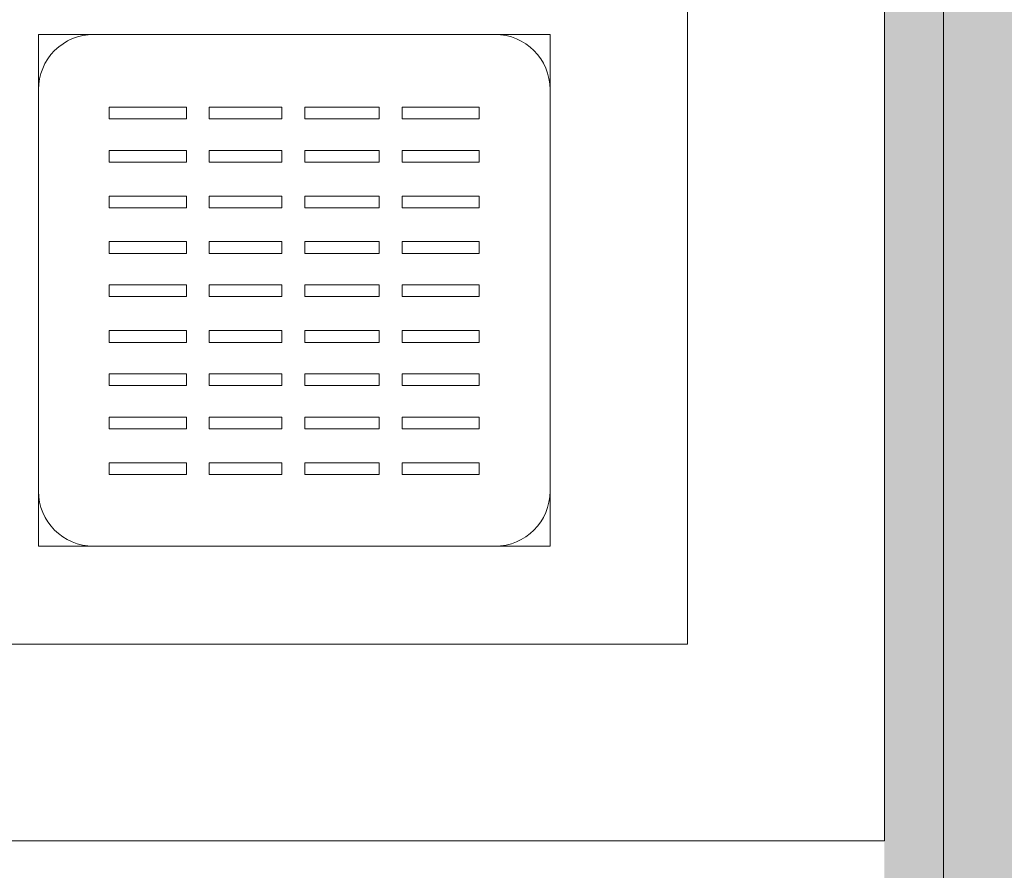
# Model space of a CAD drawing. Header units: millimetres. Extents: x 4.1 to 90.4, y -1.2 to 68.4.
# Tile 115 of 256: x 41.652 to 41.902, y 42.357 to 42.574. Entities that reach past the tile are written whole.
import ezdxf

# ---------------------------------------------------------------- set-up
doc = ezdxf.new("R2010")
doc.units = ezdxf.units.MM
for name, color, linetype, lineweight in [('A-FLOR-PATT', 7, 'Continuous', 15), ('I-WALL', 7, 'Continuous', 5), ('P-SANR-FIXT', 7, 'Continuous', 5)]:
    doc.layers.add(name, color=color, linetype=linetype, lineweight=lineweight)

# ---------------------------------------------------------------- blocks, each defined once
blk = doc.blocks.new('LAG-D2010-APPAREILS SANITAIRES-RECEVEUR DE DOUCHE-900x900mm - LAG-D2010-APPAREILS SANITAIRES-RECEVEUR DE DOUCHE-900x900mm-V13-MUC-LAG-PRO-PLA-ARC-TZN-SS01-AP04B-04RP Maçonnerie')
at = {"layer": 'P-SANR-FIXT', "color": 9, "true_color": 0xc0c0c0}
for p, q in [((0.95, 0.95), (0.05, 0.95)), ((0.9, 0.9), (0.1, 0.9)), ((0.1, 0.9), (0.1, 0.58349)), ((0.1, 0.9), (0.9, 0.9)), ((0.1, 0.58349), (0.1, 0.9)), ((0.1, 0.58349), (0.1, 0.9)), ((0.1, 0.9), (0.9, 0.9)), ((0.26494, 0.8751), (0.13494, 0.8751)), ((0.13494, 0.8751), (0.13494, 0.745)), ((0.25094, 0.8751), (0.14894, 0.8751)), ((0.26494, 0.745), (0.26494, 0.8751)), ((0.13494, 0.8611), (0.13494, 0.759)), ((0.26494, 0.759), (0.26494, 0.8611)), ((0.15294, 0.85691), (0.17255, 0.85691)), ((0.15294, 0.85691), (0.15294, 0.85392)), ((0.17255, 0.85392), (0.17255, 0.85691)), ((0.17835, 0.85691), (0.19728, 0.85691)), ((0.17835, 0.85392), (0.17835, 0.85691)), ((0.19728, 0.85392), (0.19728, 0.85691)), ((0.20308, 0.85691), (0.22154, 0.85691)), ((0.20308, 0.85392), (0.20308, 0.85691)), ((0.22154, 0.85392), (0.22154, 0.85691)), ((0.22734, 0.85691), (0.24695, 0.85691)), ((0.22734, 0.85392), (0.22734, 0.85691)), ((0.24695, 0.85392), (0.24695, 0.85691)), ((0.15294, 0.85392), (0.17255, 0.85392)), ((0.17835, 0.85392), (0.19728, 0.85392)), ((0.20308, 0.85392), (0.22154, 0.85392)), ((0.22734, 0.85392), (0.24695, 0.85392)), ((0.15294, 0.84528), (0.17255, 0.84528)), ((0.15294, 0.84528), (0.15294, 0.8423)), ((0.17255, 0.8423), (0.17255, 0.84528)), ((0.17835, 0.84528), (0.19728, 0.84528)), ((0.17835, 0.8423), (0.17835, 0.84528)), ((0.19728, 0.8423), (0.19728, 0.84528)), ((0.20308, 0.84528), (0.22154, 0.84528)), ((0.20308, 0.8423), (0.20308, 0.84528)), ((0.22154, 0.8423), (0.22154, 0.84528)), ((0.22734, 0.84528), (0.24695, 0.84528)), ((0.22734, 0.8423), (0.22734, 0.84528)), ((0.24695, 0.8423), (0.24695, 0.84528)), ((0.15294, 0.8423), (0.17255, 0.8423)), ((0.17835, 0.8423), (0.19728, 0.8423)), ((0.20308, 0.8423), (0.22154, 0.8423)), ((0.22734, 0.8423), (0.24695, 0.8423)), ((0.15294, 0.83428), (0.17255, 0.83428)), ((0.15294, 0.83428), (0.15294, 0.8313)), ((0.17255, 0.8313), (0.17255, 0.83428)), ((0.17835, 0.83428), (0.19728, 0.83428)), ((0.17835, 0.8313), (0.17835, 0.83428)), ((0.19728, 0.8313), (0.19728, 0.83428)), ((0.20308, 0.83428), (0.22154, 0.83428)), ((0.20308, 0.8313), (0.20308, 0.83428)), ((0.22154, 0.8313), (0.22154, 0.83428)), ((0.22734, 0.83428), (0.24695, 0.83428)), ((0.22734, 0.8313), (0.22734, 0.83428)), ((0.24695, 0.8313), (0.24695, 0.83428)), ((0.15294, 0.8313), (0.17255, 0.8313)), ((0.17835, 0.8313), (0.19728, 0.8313)), ((0.20308, 0.8313), (0.22154, 0.8313)), ((0.22734, 0.8313), (0.24695, 0.8313)), ((0.15294, 0.82328), (0.17255, 0.82328)), ((0.15294, 0.82328), (0.15294, 0.8203)), ((0.17255, 0.8203), (0.17255, 0.82328)), ((0.17835, 0.82328), (0.19728, 0.82328)), ((0.17835, 0.8203), (0.17835, 0.82328)), ((0.19728, 0.8203), (0.19728, 0.82328)), ((0.20308, 0.82328), (0.22154, 0.82328)), ((0.20308, 0.8203), (0.20308, 0.82328)), ((0.22154, 0.8203), (0.22154, 0.82328)), ((0.22734, 0.82328), (0.24695, 0.82328)), ((0.22734, 0.8203), (0.22734, 0.82328)), ((0.24695, 0.8203), (0.24695, 0.82328)), ((0.15294, 0.8203), (0.17255, 0.8203)), ((0.17835, 0.8203), (0.19728, 0.8203)), ((0.20308, 0.8203), (0.22154, 0.8203)), ((0.22734, 0.8203), (0.24695, 0.8203)), ((0.15294, 0.81166), (0.17255, 0.81166)), ((0.15294, 0.81166), (0.15294, 0.80867)), ((0.17255, 0.80867), (0.17255, 0.81166)), ((0.17835, 0.81166), (0.19728, 0.81166)), ((0.17835, 0.80867), (0.17835, 0.81166)), ((0.19728, 0.80867), (0.19728, 0.81166)), ((0.20308, 0.81166), (0.22154, 0.81166)), ((0.20308, 0.80867), (0.20308, 0.81166)), ((0.22154, 0.80867), (0.22154, 0.81166)), ((0.22734, 0.81166), (0.24695, 0.81166)), ((0.22734, 0.80867), (0.22734, 0.81166)), ((0.24695, 0.80867), (0.24695, 0.81166)), ((0.15294, 0.80867), (0.17255, 0.80867)), ((0.17835, 0.80867), (0.19728, 0.80867)), ((0.20308, 0.80867), (0.22154, 0.80867)), ((0.22734, 0.80867), (0.24695, 0.80867)), ((0.15294, 0.80066), (0.17255, 0.80066)), ((0.15294, 0.80066), (0.15294, 0.79767)), ((0.17255, 0.79767), (0.17255, 0.80066)), ((0.17835, 0.80066), (0.19728, 0.80066)), ((0.17835, 0.79767), (0.17835, 0.80066)), ((0.19728, 0.79767), (0.19728, 0.80066)), ((0.20308, 0.80066), (0.22154, 0.80066)), ((0.20308, 0.79767), (0.20308, 0.80066)), ((0.22154, 0.79767), (0.22154, 0.80066)), ((0.22734, 0.80066), (0.24695, 0.80066)), ((0.22734, 0.79767), (0.22734, 0.80066)), ((0.24695, 0.79767), (0.24695, 0.80066)), ((0.15294, 0.79767), (0.17255, 0.79767)), ((0.17835, 0.79767), (0.19728, 0.79767)), ((0.20308, 0.79767), (0.22154, 0.79767)), ((0.22734, 0.79767), (0.24695, 0.79767)), ((0.15294, 0.78911), (0.17255, 0.78911)), ((0.15294, 0.78911), (0.15294, 0.78613)), ((0.17255, 0.78613), (0.17255, 0.78911)), ((0.17835, 0.78911), (0.19728, 0.78911)), ((0.17835, 0.78613), (0.17835, 0.78911)), ((0.19728, 0.78613), (0.19728, 0.78911)), ((0.20308, 0.78911), (0.22154, 0.78911)), ((0.20308, 0.78613), (0.20308, 0.78911)), ((0.22154, 0.78613), (0.22154, 0.78911)), ((0.22734, 0.78911), (0.24695, 0.78911)), ((0.22734, 0.78613), (0.22734, 0.78911)), ((0.24695, 0.78613), (0.24695, 0.78911)), ((0.15294, 0.78613), (0.17255, 0.78613)), ((0.17835, 0.78613), (0.19728, 0.78613)), ((0.20308, 0.78613), (0.22154, 0.78613)), ((0.22734, 0.78613), (0.24695, 0.78613)), ((0.15294, 0.77749), (0.17255, 0.77749)), ((0.15294, 0.77749), (0.15294, 0.7745)), ((0.17255, 0.7745), (0.17255, 0.77749)), ((0.17835, 0.77749), (0.19728, 0.77749)), ((0.17835, 0.7745), (0.17835, 0.77749)), ((0.19728, 0.7745), (0.19728, 0.77749)), ((0.20308, 0.77749), (0.22154, 0.77749)), ((0.20308, 0.7745), (0.20308, 0.77749)), ((0.22154, 0.7745), (0.22154, 0.77749)), ((0.22734, 0.77749), (0.24695, 0.77749)), ((0.22734, 0.7745), (0.22734, 0.77749)), ((0.24695, 0.7745), (0.24695, 0.77749)), ((0.15294, 0.7745), (0.17255, 0.7745)), ((0.17835, 0.7745), (0.19728, 0.7745)), ((0.20308, 0.7745), (0.22154, 0.7745)), ((0.22734, 0.7745), (0.24695, 0.7745)), ((0.15294, 0.76649), (0.17255, 0.76649)), ((0.15294, 0.76649), (0.15294, 0.7635)), ((0.17255, 0.7635), (0.17255, 0.76649)), ((0.17835, 0.76649), (0.19728, 0.76649)), ((0.17835, 0.7635), (0.17835, 0.76649)), ((0.19728, 0.7635), (0.19728, 0.76649)), ((0.20308, 0.76649), (0.22154, 0.76649)), ((0.20308, 0.7635), (0.20308, 0.76649)), ((0.22154, 0.7635), (0.22154, 0.76649)), ((0.22734, 0.76649), (0.24695, 0.76649)), ((0.22734, 0.7635), (0.22734, 0.76649)), ((0.24695, 0.7635), (0.24695, 0.76649)), ((0.15294, 0.7635), (0.17255, 0.7635)), ((0.17835, 0.7635), (0.19728, 0.7635)), ((0.20308, 0.7635), (0.22154, 0.7635)), ((0.22734, 0.7635), (0.24695, 0.7635)), ((0.13494, 0.745), (0.26494, 0.745)), ((0.14894, 0.745), (0.25094, 0.745))]:
    blk.add_line(p, q, dxfattribs=at)
for centre, start, end in [((0.14894, 0.8611), 90, 180), ((0.25094, 0.8611), 0, 90), ((0.14894, 0.759), 180, 270), ((0.25094, 0.759), 270, 0)]:
    blk.add_arc(centre, 0.014, start, end, dxfattribs=at)

msp = doc.modelspace()

# ---------------------------------------------------------------- hatches: boundary and pattern name
at = {"layer": 'A-FLOR-PATT'}
h = msp.add_hatch(dxfattribs=at)
h.set_pattern_fill('ANSI31', color=2)
h.set_pattern_definition([(45, (-136.6335, -114.262), (-2.245064, 2.245064), [])])
h.paths.add_polyline_path([(63.81071, 34.5549, 0.224216), (63.09248, 34.21603), (63.81071, 34.21603)])
h.paths.add_polyline_path([(63.81043, 33.6649), (62.88043, 33.6649), (62.88043, 33.6399), (63.81043, 33.6399)], flags=17)
h.paths.add_polyline_path([(63.81043, 33.6799), (62.88206, 33.6799, 0.004038), (62.88129, 33.6649), (63.81043, 33.6649)], flags=17)
h.paths.add_polyline_path([(63.81071, 35.6799), (63.81071, 35.69406), (61.38071, 35.6799), (61.38071, 33.5899), (63.81071, 33.5899), (63.81071, 33.59412), (63.8107, 33.59543), (63.80973, 33.5964), (63.81043, 33.5964), (63.81043, 33.6249), (62.88043, 33.6249), (62.88043, 33.6649), (62.88043, 33.6799), (62.88129, 33.6799, -0.401668), (63.81043, 34.5699), (63.81043, 34.5841), (63.81043, 34.5999), (63.81071, 34.5999)])
h.paths.add_polyline_path([(63.81071, 34.21603), (63.09248, 34.21603, 0.158726), (62.88206, 33.6799), (63.81071, 33.6799)], flags=17)
h.paths.add_polyline_path([(60.42711, 36.71651), (59.58961, 36.71651), (59.58961, 36.74901), (60.42711, 36.74901), (60.42711, 36.73634)], flags=17)
h.paths.add_polyline_path([(58.18211, 45.89219), (58.14961, 45.89219), (58.14961, 46.67969), (58.18211, 46.67969), (58.18211, 46.08016)], flags=17)
h.paths.add_polyline_path([(49.93933, 49.36797), (50.77683, 49.36797), (50.77683, 49.33547), (49.93933, 49.33547), (49.93933, 49.36392)], flags=16)
h.paths.add_polyline_path([(59.68961, 35.84424), (60.42461, 35.84424), (60.42461, 36.71151), (60.42711, 36.71151), (60.42711, 36.71651), (60.46961, 36.71651), (60.46961, 36.72901), (60.51961, 36.72901), (60.51961, 36.74901), (60.58933, 36.74901), (60.58933, 38.07401), (60.51961, 38.07401), (60.51961, 38.09401), (60.46961, 38.09401), (60.46961, 38.10651), (60.42711, 38.10651), (60.42711, 38.11151), (60.42461, 38.11151), (60.42461, 38.18651), (59.67461, 38.18651), (59.67461, 42.43651), (59.70777, 42.43651), (59.70777, 44.16469), (59.56121, 44.16469), (59.56121, 44.37969), (59.57621, 44.37969), (59.57621, 45.67969), (59.56121, 45.68023), (59.56121, 45.71469), (58.18711, 45.71469), (58.18711, 45.79719), (58.16961, 45.79719), (58.16961, 45.84969), (58.18211, 45.84969), (58.18211, 45.89219), (58.18711, 45.89219), (58.18711, 45.89469), (58.50461, 45.89469), (58.50461, 49.48167), (58.0969, 49.48167), (58.0962, 49.48584), (58.0954, 49.48547), (58.0954, 49.52967), (58.07857, 49.53047), (58.0774, 49.53047), (58.0782, 49.6175), (58.0782, 49.61867), (58.0954, 49.61867), (58.0954, 49.64667), (57.1654, 49.64643), (57.1654, 49.61867), (57.18222, 49.61787), (57.1834, 49.61787), (57.1826, 49.53084), (57.1826, 49.52967), (57.1654, 49.52967), (57.1646, 49.48584), (57.1646, 49.48467), (57.1639, 49.48467), (57.1639, 49.48167), (49.94183, 49.48163), (49.94183, 49.37297), (49.93933, 49.37297), (49.93933, 49.36797), (49.89683, 49.36797), (49.89683, 49.35547), (49.84683, 49.35547), (49.84683, 49.33547), (49.05185, 49.33547), (49.05185, 49.36797), (49.84433, 49.36797), (49.84433, 49.37297), (49.76183, 49.37297), (49.76183, 49.48167), (44.25322, 49.48167), (44.25252, 49.48584), (44.25172, 49.48547), (44.25172, 49.49667), (43.32172, 49.49667), (43.32092, 49.48584), (43.32092, 49.48467), (43.32022, 49.48467), (43.32022, 49.48167), (29.00885, 49.48167), (29.00815, 49.48584), (29.00735, 49.48547), (29.00735, 49.52967), (28.99052, 49.53047), (28.98935, 49.53047), (28.99015, 49.6175), (28.99015, 49.61867), (29.00735, 49.61867), (29.00735, 49.64667), (27.54735, 49.64667), (27.54735, 49.61867), (27.56417, 49.61787), (27.56535, 49.61787), (27.56455, 49.53084), (27.56455, 49.52967), (27.54735, 49.52967), (27.54655, 49.48584), (27.54655, 49.48467), (27.54585, 49.48467), (27.54585, 49.48167), (27.28427, 49.48167), (27.28427, 55.03924), (27.25427, 55.03924), (27.25427, 55.05424), (27.21427, 55.05424), (27.21427, 55.20424), (26.39427, 55.20424), (26.39427, 55.05424), (26.35427, 55.05424), (26.35427, 55.03924), (25.91427, 55.03924), (25.91427, 51.33924), (25.25927, 51.33924), (25.25927, 51.03424), (25.24427, 51.03424), (25.24427, 50.99424), (25.09427, 50.99424), (25.09427, 50.11424), (25.24427, 50.11424), (25.24427, 50.07424), (25.25927, 50.07424), (25.25927, 47.87924), (25.28927, 47.87924), (25.28927, 47.86424), (25.32927, 47.86424), (25.32927, 48.68424), (25.36927, 48.68424), (25.36927, 47.86424), (26.18927, 47.86424), (26.18927, 47.87924), (29.20433, 47.87924), (29.20433, 47.86424), (30.10433, 47.86424), (30.10433, 47.87924), (30.46073, 47.87924), (30.46073, 47.86424), (31.36073, 47.86424), (31.36073, 47.87924), (35.79096, 47.87924), (35.79096, 47.86424), (36.69096, 47.86424), (36.69096, 47.87924), (39.96843, 47.87924), (39.96843, 47.86424), (40.86843, 47.86424), (40.86843, 47.87924), (43.96113, 47.87924), (43.96113, 47.86424), (44.86113, 47.86424), (44.86113, 47.87924), (46.45433, 47.87924), (46.45433, 47.86424), (47.35433, 47.86424), (47.35433, 47.87924), (49.76183, 47.87924), (49.76183, 47.97297), (49.84433, 47.97297), (49.84433, 47.97797), (49.05185, 47.97797), (49.05185, 48.01047), (49.84683, 48.01047), (49.84683, 47.99047), (49.89683, 47.99047), (49.89683, 47.97797), (49.93933, 47.97797), (49.93933, 47.97297), (49.94183, 47.97297), (49.94183, 47.87924), (50.96433, 47.87924), (50.96433, 47.9186), (51.91316, 47.9186), (51.91316, 47.86424), (51.92316, 47.86424), (51.92316, 47.87924), (54.00203, 47.87924), (54.00203, 46.68924), (54.13553, 46.68924), (54.13623, 46.68507), (54.13703, 46.68474), (54.13703, 46.67424), (55.06703, 46.67424), (55.06783, 46.68507), (55.06783, 46.68624), (55.06853, 46.68624), (55.06853, 46.68924), (56.48461, 46.68924), (56.48487, 45.89469), (56.78711, 45.89469), (56.78711, 45.89219), (56.79211, 45.89219), (56.79211, 45.84969), (56.80461, 45.84969), (56.80461, 45.79719), (56.78711, 45.79719), (56.78711, 45.71469), (56.48461, 45.71469), (56.48461, 45.61769), (56.49661, 45.61769), (56.49661, 44.31469), (56.48461, 44.31469), (56.48487, 43.68747), (56.49661, 43.68747), (56.49661, 42.58447), (56.48461, 42.58447), (56.48461, 42.38574), (56.48044, 42.38504), (56.48011, 42.38424), (56.46961, 42.38424), (56.46965, 41.45424), (56.48044, 41.45344), (56.48161, 41.45344), (56.48161, 41.45274), (56.48461, 41.45274), (56.48487, 35.85924), (58.88433, 35.85924), (58.88433, 36.71966), (59.51433, 36.71966), (59.51433, 35.84424)])
h.paths.add_polyline_path([(60.58933, 36.71151), (60.58933, 36.71651), (60.52211, 36.71651), (60.52211, 36.71151)], flags=17)
h.paths.add_polyline_path([(59.76745, 38.07401), (59.58961, 38.07401), (59.58961, 38.10651), (60.42711, 38.10651), (60.42711, 38.07401), (59.88447, 38.07401)], flags=16)
h.paths.add_polyline_path([(60.58933, 38.10651), (60.58933, 38.11151), (60.52211, 38.11151), (60.52211, 38.10651), (60.58908, 38.10651)], flags=17)
h.paths.add_polyline_path([(59.19933, 43.66469), (59.13593, 43.67075), (59.07474, 43.68853), (59.01877, 43.71681), (58.96952, 43.75426), (58.92801, 43.7998), (58.89498, 43.85314), (58.87231, 43.91165), (58.86078, 43.97332), (58.86078, 44.03606), (58.87433, 44.10295), (58.89498, 44.15624), (58.92911, 44.21079), (58.97028, 44.25596), (59.02035, 44.29377), (59.08254, 44.32345), (59.14107, 44.33929), (59.20527, 44.34414), (59.26402, 44.33827), (59.32393, 44.32085), (59.37989, 44.29258), (59.42914, 44.25513), (59.47066, 44.20959), (59.50369, 44.15624), (59.52635, 44.09774), (59.53788, 44.03606), (59.53788, 43.97332), (59.52635, 43.91165), (59.50369, 43.85314), (59.46956, 43.79859), (59.42839, 43.75343), (59.37832, 43.71562), (59.31613, 43.68594), (59.26181, 43.67048), (59.20441, 43.66516)], flags=16)
h.paths.add_polyline_path([(56.79616, 45.89219), (56.79211, 45.89219), (56.79211, 46.67969), (56.82461, 46.67969), (56.82461, 45.89219)], flags=16)
h.paths.add_polyline_path([(54.13703, 46.68624), (54.13703, 47.61624), (54.17703, 47.61624), (54.17703, 46.68624)], flags=16)
h.paths.add_polyline_path([(49.94183, 47.97797), (49.93933, 47.97797), (49.93933, 48.01047), (50.77683, 48.01047), (50.77683, 47.97797), (50.36399, 47.97797)], flags=16)
h.paths.add_polyline_path([(56.2244, 48.28965), (56.17307, 48.29218), (56.12345, 48.30558), (56.07525, 48.33139), (56.03829, 48.36207), (56.00665, 48.40257), (55.98435, 48.44887), (55.97242, 48.49886), (55.97242, 48.55531), (55.98164, 48.60154), (56.00274, 48.64941), (56.03458, 48.69233), (56.07307, 48.72601), (56.11896, 48.7511), (56.17109, 48.76579), (56.2214, 48.769), (56.27309, 48.76094), (56.3218, 48.74187), (56.36522, 48.71271), (56.40286, 48.67224), (56.42937, 48.62687), (56.44497, 48.58046), (56.45049, 48.52844), (56.44319, 48.4723), (56.42763, 48.427), (56.40088, 48.38311), (56.3654, 48.34593), (56.32282, 48.31715), (56.27509, 48.2981), (56.23959, 48.29218)], flags=16)
h.paths.add_polyline_path([(43.36172, 48.55467), (43.32172, 48.55467), (43.32172, 49.48467), (43.36172, 49.48467), (43.36172, 49.108)], flags=16)
h.paths.add_polyline_path([(57.1819, 49.53117), (57.1819, 49.61717), (57.1639, 49.61717), (57.16497, 49.53117), (57.1654, 49.53117)], flags=17)
h.paths.add_polyline_path([(58.0789, 49.53117), (58.0969, 49.53117), (58.0969, 49.61717), (58.0789, 49.61717), (58.0789, 49.54421)], flags=17)
h.paths.add_polyline_path([(29.00735, 49.53117), (29.00885, 49.53117), (29.00885, 49.61717), (28.99085, 49.61717), (28.99085, 49.53117), (29.00471, 49.53117)], flags=17)
h.paths.add_polyline_path([(27.56385, 49.53117), (27.56385, 49.61717), (27.54585, 49.61717), (27.54585, 49.53117), (27.54735, 49.53117)], flags=17)
h.paths.add_polyline_path([(63.81071, 33.60912), (63.82243, 33.60912), (63.82243, 33.6384), (63.98743, 33.6384), (63.98743, 34.5564), (63.82243, 34.5564), (63.81071, 34.5564)])
at = {"layer": 'I-WALL'}
for points in [[(41.98633, 41.3699), (41.98633, 44.2599), (41.88633, 44.2599), (41.88633, 41.3699)], [(41.88633, 42.3499), (41.88633, 43.2799), (41.87133, 43.2799), (41.87133, 42.3499)]]:
    msp.add_hatch(color=9, dxfattribs=at).paths.add_polyline_path(points)

# ---------------------------------------------------------------- linework, layer by layer
at = {"layer": 'I-WALL', "lineweight": 13}
for p, q in [((41.88633, 42.3499), (41.88633, 43.2799)), ((41.87133, 43.2649), (41.87133, 42.3649))]:
    msp.add_line(p, q, dxfattribs=at)

# ---------------------------------------------------------------- block references
at = {"layer": 'P-SANR-FIXT', "color": 9, "true_color": 0xc0c0c0, "rotation": 180}
msp.add_blockref('LAG-D2010-APPAREILS SANITAIRES-RECEVEUR DE DOUCHE-900x900mm - LAG-D2010-APPAREILS SANITAIRES-RECEVEUR DE DOUCHE-900x900mm-V13-MUC-LAG-PRO-PLA-ARC-TZN-SS01-AP04B-04RP Maçonnerie', (41.92133, 43.3149), dxfattribs=at)

doc.saveas('drawing.dxf')
